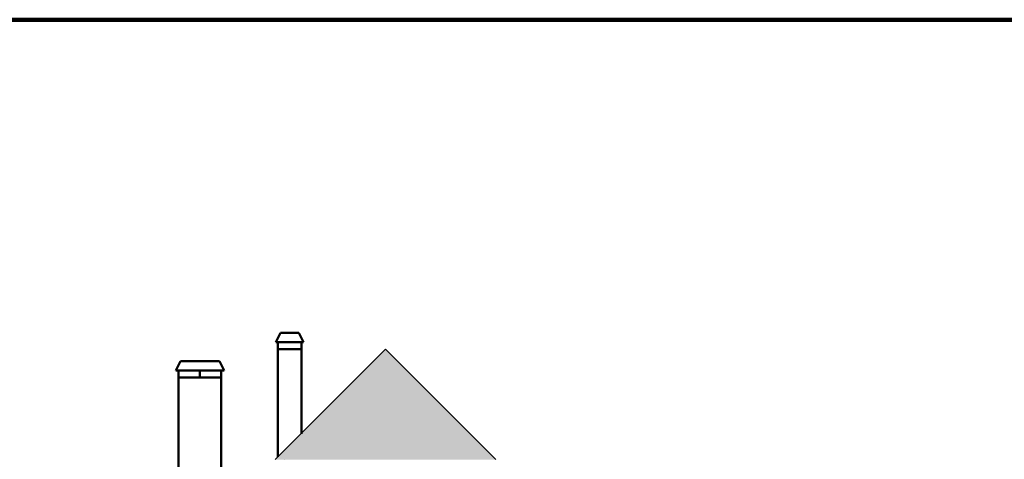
# Model space of a CAD drawing. Header units: millimetres. Extents: x -2096172177 to 2055029645, y -728784453 to 1899906214.
# Tile 57 of 109: x 1804271 to 1825064, y 962585 to 971872. Entities that reach past the tile are written whole.
import ezdxf

# ---------------------------------------------------------------- set-up
doc = ezdxf.new("R2010")
doc.units = ezdxf.units.MM
for name, color, linetype, lineweight in [('Рамка', 2, 'Continuous', 100), ('стропила', 5, 'Continuous', 35), ('Уровни пола', 240, 'Continuous', 50), ('Штриховки', 212, 'Continuous', 25)]:
    doc.layers.add(name, color=color, linetype=linetype, lineweight=lineweight)

msp = doc.modelspace()

# ---------------------------------------------------------------- hatches: boundary and pattern name
at = {"layer": 'Штриховки'}
h = msp.add_hatch(dxfattribs=at)
h.set_pattern_fill('TILE3', color=256, scale=4, pattern_type=2)
h.set_pattern_definition([(331.6993, (1306856.644, 685659.73), (400.00005757, -199.99943377), [29.5296, -2923.4334]), (323.9727, (1306876.644, 685668.73), (1400.0000374, -999.99716957), [27.203, -2693.0886]), (84.8572, (1306721.6435, 685619.7295), (1600.011055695, 17800.0000799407), [196.7922, -19884.0456]), (46.8476, (1306745.6435, 685629.7295), (2800.00097714, 2999.99994522), [21.9318, -4364.4114]), (90, (1306739.64, 685615.73), (-200, 1e-14), [4, -196]), (59.0362, (1306739.644, 685619.73), (200.0003757, 400.0001299), [11.662, -1154.529]), (63.4349, (1306721.64, 685619.73), (0.00026, 199.999913), [15.6524, -431.5614]), (49.899, (1306728.6435, 685633.7295), (1000.00343812, 1200.00001941), [24.8394, -4943.0642]), (0, (1306721.64, 685619.73), (0, 200), [18, -182]), (16.2602, (1306786.6435, 685659.7295), (3400.00008218, 999.9997206), [25, -4974.9998]), (20.556, (1306766.644, 685668.73), (999.9999944, 399.9990588), [34.176, -1674.6242]), (7.4314, (1306798.6435, 685680.7295), (2999.99995095, 399.9995566), [23.1948, -4615.7704]), (36.0273, (1306744.644, 685652.73), (799.99998864, 599.9985412), [27.203, -2693.0886]), (28.3007, (1306760.644, 685645.73), (2199.9998857, 1199.99727138), [29.5296, -2923.4334]), (352.5686, (1306821.6435, 685683.7295), (1599.99993232, -199.99977732), [23.1948, -4615.7704]), (339.444, (1306844.644, 685680.73), (599.9999651, -199.9994856), [34.176, -1674.6242]), (343.7398, (1306832.6435, 685666.7295), (1400.00003287, -399.99988495), [25, -4974.9998]), (0, (1306810.64, 685666.73), (0, 200), [22, -178]), (275.1429, (1306904.0035, 685815.7295), (200.00529586, -2200.0000152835), [196.7922, -19884.0486]), (0, (1306903.64, 685619.73), (0, 200), [18, -182]), (310.101, (1306898.6435, 685652.7295), (2200.00711284, -2600.00006477), [24.8394, -4943.0642]), (296.5651, (1306914.64, 685633.73), (200.000172, -200.0001), [15.6524, -431.5614]), (300.9638, (1306897.644, 685629.73), (400.0007025, -599.9999475), [11.662, -1154.529]), (90, (1306903.64, 685615.73), (-200, 1e-14), [4, -196]), (313.1524, (1306882.6435, 685645.7295), (200.00011609, -200.00007178), [21.9318, -4364.4114])])
h.paths.add_polyline_path([(1811996.946, 964909.975), (1809667.088, 962580.117), (1814326.804, 962580.117)])

# ---------------------------------------------------------------- linework, layer by layer
at = {"layer": 'Рамка'}
msp.add_line((1762583.109, 971872.164), (1877954.242, 971872.164), dxfattribs=at)
at = {"layer": 'стропила'}
for p, q in [((1811996.946, 964909.975), (1810221.606, 963135.639)), ((1811805.249, 964718.277), (1811996.946, 964909.975)), ((1812188.644, 964718.277), (1811996.946, 964909.975))]:
    msp.add_line(p, q, dxfattribs=at)
at = {"layer": 'стропила', "ltscale": 100}
for p, q in [((1809667.088, 962580.117), (1811805.249, 964718.277)), ((1814326.804, 962580.117), (1812188.644, 964718.277))]:
    msp.add_line(p, q, dxfattribs=at)
at = {"layer": 'Уровни пола'}
for p, q in [((1809680.131, 965059.639), (1809780.131, 965259.745)), ((1809780.131, 965259.745), (1810165.711, 965259.743)), ((1810165.711, 965259.743), (1810265.698, 965059.639)), ((1810265.698, 965059.639), (1809680.131, 965059.639)), ((1809721.606, 964909.639), (1809721.606, 965059.639)), ((1810221.606, 964909.639), (1810221.606, 965059.639)), ((1809721.606, 962634.423), (1809721.606, 964909.639)), ((1809721.606, 964909.639), (1810221.606, 964909.639)), ((1810221.606, 963133.968), (1810221.606, 964909.639)), ((1807568.894, 964459.639), (1807668.894, 964659.745)), ((1807668.894, 964659.745), (1808490.741, 964659.743)), ((1808490.741, 964659.743), (1808590.728, 964459.639)), ((1808590.728, 964459.639), (1807568.894, 964459.639)), ((1807626.606, 964309.639), (1807626.606, 964459.639)), ((1808076.606, 964309.639), (1808076.606, 964459.639)), ((1808526.606, 964309.639), (1808526.606, 964459.639)), ((1807626.606, 960546.533), (1807626.606, 964309.639)), ((1807626.606, 964309.639), (1808526.606, 964309.639)), ((1808526.606, 961433.298), (1808526.606, 964309.639)), ((1810221.606, 963122.863), (1810221.606, 963128.317))]:
    msp.add_line(p, q, dxfattribs=at)
at = {"layer": 'Уровни пола', "lineweight": 25}
msp.add_lwpolyline([(1809872.923, 962588.596), (1809872.648, 962588.871)], dxfattribs=at)

doc.saveas('drawing.dxf')
